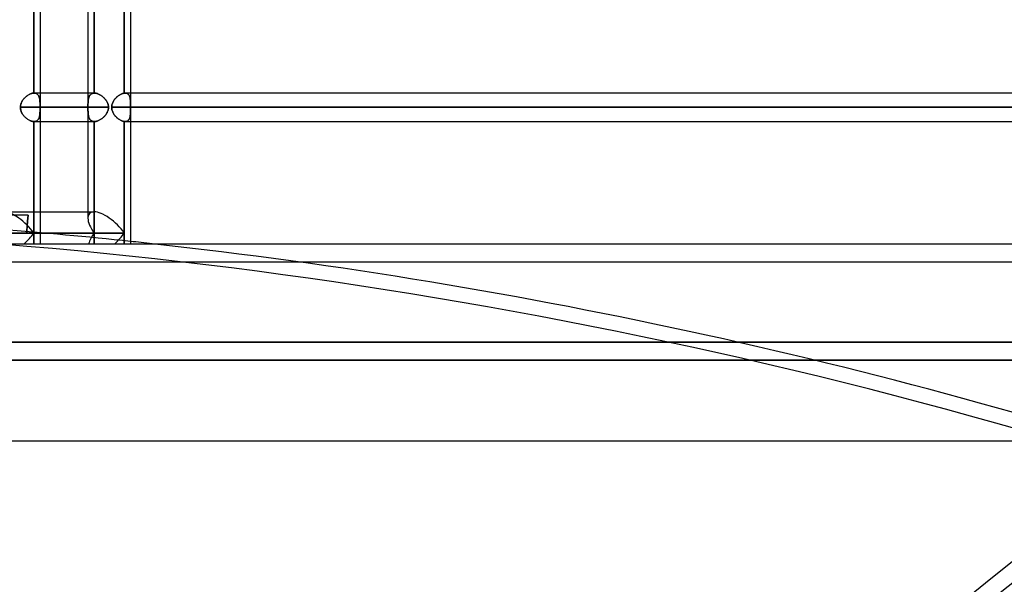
# Model space of a CAD drawing. Header units: millimetres. Extents: x -215 to 215, y -82 to 97.
# Tile 4 of 73: x -126 to -71, y -19 to 13. Entities that reach past the tile are written whole.
import ezdxf

# ---------------------------------------------------------------- set-up
doc = ezdxf.new("R2010")
doc.units = ezdxf.units.MM
doc.layers.add('MAIN-1', color=7, linetype='Continuous')
doc.layers.add('MAIN-2', color=7, linetype='Continuous')

msp = doc.modelspace()

# ---------------------------------------------------------------- linework, layer by layer
at = {"layer": 'MAIN-1'}
for p, q in [((-121.951, 25.211), (-121.951, 1.783)), ((-124.965, 8.404), (-124.965, 15.619)), ((-124.617, 15.619), (-124.617, 8.404)), ((-119.922, 8.401), (-119.922, 15.621)), ((-119.574, 15.619), (-119.574, 8.404)), ((-125.345, 8.252), (-125.376, 8.228)), ((-125.314, 8.274), (-125.345, 8.252)), ((-125.282, 8.295), (-125.314, 8.274)), ((-125.249, 8.314), (-125.282, 8.295)), ((-125.217, 8.332), (-125.249, 8.314)), ((-125.184, 8.347), (-125.217, 8.332)), ((-125.152, 8.361), (-125.184, 8.347)), ((-125.119, 8.373), (-125.152, 8.361)), ((-125.087, 8.383), (-125.119, 8.373)), ((-125.056, 8.392), (-125.087, 8.383)), ((-125.025, 8.398), (-125.056, 8.392)), ((-124.995, 8.402), (-125.025, 8.398)), ((-124.965, 8.404), (-124.995, 8.402)), ((-124.963, 8.404), (-124.965, 8.404)), ((-124.961, 8.404), (-124.963, 8.404)), ((-124.959, 8.404), (-124.961, 8.404)), ((-124.958, 8.404), (-124.959, 8.404)), ((-124.956, 8.404), (-124.958, 8.404)), ((-124.954, 8.404), (-124.956, 8.404)), ((-121.951, 8.404), (-124.954, 8.404)), ((-120.264, 8.247), (-120.298, 8.22)), ((-120.23, 8.271), (-120.264, 8.247)), ((-120.196, 8.295), (-120.23, 8.271)), ((-120.161, 8.316), (-120.196, 8.295)), ((-120.126, 8.335), (-120.161, 8.316)), ((-120.09, 8.352), (-120.126, 8.335)), ((-120.056, 8.366), (-120.09, 8.352)), ((-120.021, 8.379), (-120.056, 8.366)), ((-119.987, 8.389), (-120.021, 8.379)), ((-119.954, 8.396), (-119.987, 8.389)), ((-119.922, 8.401), (-119.954, 8.396)), ((-119.914, 8.402), (-119.922, 8.401)), ((-119.907, 8.403), (-119.914, 8.402)), ((-119.899, 8.403), (-119.907, 8.403)), ((-119.892, 8.403), (-119.899, 8.403)), ((-119.884, 8.404), (-119.892, 8.403)), ((-119.877, 8.404), (-119.884, 8.404)), ((119.877, 8.404), (-119.877, 8.404)), ((-125.708, 7.691), (-125.712, 7.651)), ((-125.701, 7.731), (-125.708, 7.691)), ((-125.692, 7.771), (-125.701, 7.731)), ((-125.68, 7.81), (-125.692, 7.771)), ((-125.667, 7.848), (-125.68, 7.81)), ((-125.651, 7.885), (-125.667, 7.848)), ((-125.633, 7.922), (-125.651, 7.885)), ((-125.614, 7.957), (-125.633, 7.922)), ((-125.592, 7.992), (-125.614, 7.957)), ((-125.57, 8.025), (-125.592, 7.992)), ((-125.545, 8.058), (-125.57, 8.025)), ((-125.52, 8.089), (-125.545, 8.058)), ((-125.493, 8.12), (-125.52, 8.089)), ((-125.465, 8.149), (-125.493, 8.12)), ((-125.436, 8.176), (-125.465, 8.149)), ((-125.407, 8.203), (-125.436, 8.176)), ((-125.376, 8.228), (-125.407, 8.203)), ((-120.615, 7.7), (-120.619, 7.655)), ((-120.607, 7.744), (-120.615, 7.7)), ((-120.596, 7.787), (-120.607, 7.744)), ((-120.582, 7.83), (-120.596, 7.787)), ((-120.566, 7.871), (-120.582, 7.83)), ((-120.547, 7.912), (-120.566, 7.871)), ((-120.526, 7.951), (-120.547, 7.912)), ((-120.503, 7.99), (-120.526, 7.951)), ((-120.478, 8.027), (-120.503, 7.99)), ((-120.451, 8.063), (-120.478, 8.027)), ((-120.423, 8.097), (-120.451, 8.063)), ((-120.393, 8.13), (-120.423, 8.097)), ((-120.362, 8.162), (-120.393, 8.13)), ((-120.33, 8.192), (-120.362, 8.162)), ((-120.298, 8.22), (-120.33, 8.192)), ((-125.712, 7.651), (-125.713, 7.611)), ((-121.951, 7.611), (-125.713, 7.611)), ((-125.713, 7.611), (-125.711, 7.565)), ((-125.711, 7.565), (-125.706, 7.518)), ((-125.706, 7.518), (-125.697, 7.472)), ((-125.697, 7.472), (-125.685, 7.427)), ((-125.685, 7.427), (-125.67, 7.382)), ((-125.67, 7.382), (-125.652, 7.339)), ((-125.652, 7.339), (-125.631, 7.297)), ((-125.631, 7.297), (-125.608, 7.256)), ((-125.608, 7.256), (-125.583, 7.217)), ((-125.583, 7.217), (-125.556, 7.179)), ((-125.556, 7.179), (-125.527, 7.142)), ((-125.527, 7.142), (-125.497, 7.107)), ((-120.619, 7.655), (-120.621, 7.611)), ((120.621, 7.611), (-120.621, 7.611)), ((-120.621, 7.611), (-120.619, 7.567)), ((-120.619, 7.567), (-120.615, 7.522)), ((-120.615, 7.522), (-120.606, 7.478)), ((-120.606, 7.478), (-120.595, 7.434)), ((-120.595, 7.434), (-120.581, 7.391)), ((-120.581, 7.391), (-120.565, 7.349)), ((-120.565, 7.349), (-120.546, 7.308)), ((-120.546, 7.308), (-120.524, 7.269)), ((-120.524, 7.269), (-120.501, 7.23)), ((-120.501, 7.23), (-120.476, 7.193)), ((-120.476, 7.193), (-120.449, 7.158)), ((-120.449, 7.158), (-120.421, 7.123)), ((-125.497, 7.107), (-125.465, 7.074)), ((-125.465, 7.074), (-125.432, 7.042)), ((-125.432, 7.042), (-125.397, 7.012)), ((-125.397, 7.012), (-125.362, 6.983)), ((-125.362, 6.983), (-125.326, 6.957)), ((-125.326, 6.957), (-125.29, 6.933)), ((-125.29, 6.933), (-125.253, 6.911)), ((-125.253, 6.911), (-125.216, 6.89)), ((-125.216, 6.89), (-125.179, 6.873)), ((-125.179, 6.873), (-125.142, 6.857)), ((-125.142, 6.857), (-125.105, 6.844)), ((-125.105, 6.844), (-125.069, 6.834)), ((-125.069, 6.834), (-125.033, 6.826)), ((-125.033, 6.826), (-124.999, 6.821)), ((-124.999, 6.821), (-124.965, 6.819)), ((-124.965, 6.819), (-124.964, 6.819)), ((-124.965, 1.783), (-124.965, 6.819)), ((-124.964, 6.819), (-124.962, 6.819)), ((-124.962, 6.819), (-124.96, 6.819)), ((-124.96, 6.819), (-124.959, 6.819)), ((-124.959, 6.819), (-124.957, 6.819)), ((-124.957, 6.819), (-124.955, 6.819)), ((-124.955, 6.819), (-124.954, 6.819)), ((-124.954, 6.819), (-121.951, 6.819)), ((-124.617, 6.819), (-124.617, 1.783)), ((-120.421, 7.123), (-120.391, 7.09)), ((-120.391, 7.09), (-120.36, 7.059)), ((-120.36, 7.059), (-120.328, 7.029)), ((-120.328, 7.029), (-120.296, 7.001)), ((-120.296, 7.001), (-120.262, 6.974)), ((-120.262, 6.974), (-120.228, 6.95)), ((-120.228, 6.95), (-120.194, 6.927)), ((-120.194, 6.927), (-120.159, 6.906)), ((-120.159, 6.906), (-120.124, 6.887)), ((-120.124, 6.887), (-120.089, 6.87)), ((-120.089, 6.87), (-120.054, 6.856)), ((-120.054, 6.856), (-120.02, 6.843)), ((-120.02, 6.843), (-119.987, 6.834)), ((-119.987, 6.834), (-119.954, 6.826)), ((-119.954, 6.826), (-119.922, 6.821)), ((-119.922, 6.821), (-119.915, 6.821)), ((-119.922, 0.594), (-119.922, 6.821)), ((-119.915, 6.821), (-119.909, 6.82)), ((-119.909, 6.82), (-119.902, 6.82)), ((-119.902, 6.82), (-119.896, 6.819)), ((-119.896, 6.819), (-119.89, 6.819)), ((-119.89, 6.819), (-119.883, 6.819)), ((-119.883, 6.819), (-119.877, 6.819)), ((-119.877, 6.819), (119.877, 6.819)), ((-119.574, 6.819), (-119.574, 0)), ((-126.927, 1.783), (-121.603, 1.783)), ((-119.922, 0.594), (-126.086, 0.594)), ((-119.922, 0), (-119.922, 0.594)), ((-195, 0), (195, 0)), ((-195, -11), (195, -11))]:
    msp.add_line(p, q, dxfattribs=at)
for centre, major_axis, ratio, start_param, end_param in [((-120.762, 0.594), (1.098, -1.098), 0.414214, 1.178097, 2.748894), ((-120.762, 0.594), (1.098, 1.098), 0.414214, -1.701696, -1.178097), ((-106.539, -95.255), (-160.836, 36.11), 0.559017, -1.372887, -1.365443)]:
    msp.add_ellipse(centre, major_axis=major_axis, ratio=ratio, start_param=start_param, end_param=end_param, dxfattribs=at)
at = {"layer": 'MAIN-2'}
for p, q in [((-124.965, 15.619), (-124.965, 8.404)), ((-121.603, 15.619), (-121.603, 8.404)), ((-121.603, 8.404), (-121.603, 15.619)), ((-119.922, 15.621), (-119.922, 8.401)), ((-125.399, 8.21), (-125.363, 8.238)), ((-125.363, 8.238), (-125.327, 8.265)), ((-125.327, 8.265), (-125.291, 8.289)), ((-125.291, 8.289), (-125.254, 8.311)), ((-125.254, 8.311), (-125.217, 8.332)), ((-125.217, 8.332), (-125.18, 8.349)), ((-125.18, 8.349), (-125.142, 8.365)), ((-125.142, 8.365), (-125.105, 8.378)), ((-125.105, 8.378), (-125.069, 8.388)), ((-125.069, 8.388), (-125.033, 8.396)), ((-125.033, 8.396), (-124.999, 8.401)), ((-124.999, 8.401), (-124.965, 8.404)), ((-124.965, 8.404), (-124.963, 8.404)), ((-124.963, 8.404), (-124.961, 8.404)), ((-124.961, 8.404), (-124.959, 8.404)), ((-124.959, 8.404), (-124.957, 8.404)), ((-124.957, 8.404), (-124.956, 8.404)), ((-124.956, 8.404), (-124.954, 8.404)), ((-124.924, 8.403), (-124.954, 8.404)), ((-124.954, 8.404), (-124.924, 8.403)), ((-124.895, 8.399), (-124.924, 8.403)), ((-124.924, 8.403), (-124.895, 8.399)), ((-124.868, 8.393), (-124.895, 8.399)), ((-124.895, 8.399), (-124.867, 8.393)), ((-124.842, 8.385), (-124.868, 8.393)), ((-124.867, 8.393), (-124.842, 8.384)), ((-124.817, 8.374), (-124.842, 8.385)), ((-124.842, 8.384), (-124.817, 8.374)), ((-124.794, 8.361), (-124.817, 8.374)), ((-124.817, 8.374), (-124.795, 8.361)), ((-124.795, 8.361), (-124.773, 8.346)), ((-124.773, 8.346), (-124.794, 8.361)), ((-124.754, 8.329), (-124.773, 8.346)), ((-124.773, 8.346), (-124.754, 8.329)), ((-124.736, 8.31), (-124.754, 8.329)), ((-124.754, 8.329), (-124.736, 8.31)), ((-124.719, 8.289), (-124.736, 8.31)), ((-124.736, 8.31), (-124.719, 8.29)), ((-124.719, 8.29), (-124.704, 8.267)), ((-124.704, 8.267), (-124.719, 8.289)), ((-124.691, 8.243), (-124.704, 8.267)), ((-124.704, 8.267), (-124.691, 8.243)), ((-124.679, 8.217), (-124.691, 8.243)), ((-124.691, 8.243), (-124.679, 8.217)), ((-124.617, 8.404), (-124.617, 6.819)), ((-121.591, 8.404), (-121.951, 8.404)), ((-121.879, 8.21), (-121.866, 8.238)), ((-121.858, 8.252), (-121.871, 8.228)), ((-121.866, 8.238), (-121.851, 8.265)), ((-121.844, 8.274), (-121.858, 8.252)), ((-121.851, 8.265), (-121.834, 8.289)), ((-121.829, 8.295), (-121.844, 8.274)), ((-121.834, 8.289), (-121.815, 8.311)), ((-121.813, 8.314), (-121.829, 8.295)), ((-121.815, 8.311), (-121.795, 8.332)), ((-121.795, 8.332), (-121.813, 8.314)), ((-121.795, 8.332), (-121.773, 8.349)), ((-121.776, 8.347), (-121.795, 8.332)), ((-121.755, 8.361), (-121.776, 8.347)), ((-121.773, 8.349), (-121.749, 8.365)), ((-121.733, 8.373), (-121.755, 8.361)), ((-121.749, 8.365), (-121.723, 8.378)), ((-121.71, 8.383), (-121.733, 8.373)), ((-121.723, 8.378), (-121.695, 8.388)), ((-121.685, 8.392), (-121.71, 8.383)), ((-121.695, 8.388), (-121.666, 8.396)), ((-121.659, 8.398), (-121.685, 8.392)), ((-121.666, 8.396), (-121.635, 8.401)), ((-121.632, 8.402), (-121.659, 8.398)), ((-121.635, 8.401), (-121.603, 8.404)), ((-121.603, 8.404), (-121.632, 8.402)), ((-121.603, 8.404), (-121.601, 8.404)), ((-121.601, 8.404), (-121.603, 8.404)), ((-121.601, 8.404), (-121.599, 8.404)), ((-121.599, 8.404), (-121.601, 8.404)), ((-121.599, 8.404), (-121.597, 8.404)), ((-121.597, 8.404), (-121.599, 8.404)), ((-121.597, 8.404), (-121.595, 8.404)), ((-121.595, 8.404), (-121.597, 8.404)), ((-121.595, 8.404), (-121.593, 8.404)), ((-121.593, 8.404), (-121.595, 8.404)), ((-121.593, 8.404), (-121.591, 8.404)), ((-121.591, 8.404), (-121.593, 8.404)), ((-121.591, 8.404), (-121.559, 8.403)), ((-121.559, 8.403), (-121.591, 8.404)), ((-121.559, 8.403), (-121.526, 8.399)), ((-121.526, 8.399), (-121.559, 8.403)), ((-121.526, 8.399), (-121.492, 8.393)), ((-121.492, 8.393), (-121.526, 8.399)), ((-121.492, 8.393), (-121.458, 8.384)), ((-121.458, 8.385), (-121.492, 8.393)), ((-121.423, 8.374), (-121.458, 8.385)), ((-121.458, 8.384), (-121.423, 8.374)), ((-121.423, 8.374), (-121.387, 8.361)), ((-121.387, 8.361), (-121.423, 8.374)), ((-121.387, 8.361), (-121.352, 8.346)), ((-121.351, 8.346), (-121.387, 8.361)), ((-121.352, 8.346), (-121.316, 8.329)), ((-121.315, 8.329), (-121.351, 8.346)), ((-121.316, 8.329), (-121.28, 8.31)), ((-121.28, 8.31), (-121.315, 8.329)), ((-121.28, 8.31), (-121.245, 8.29)), ((-121.244, 8.289), (-121.28, 8.31)), ((-121.245, 8.29), (-121.21, 8.267)), ((-121.209, 8.267), (-121.244, 8.289)), ((-121.21, 8.267), (-121.175, 8.243)), ((-121.175, 8.242), (-121.209, 8.267)), ((-121.175, 8.243), (-121.141, 8.217)), ((-121.141, 8.217), (-121.175, 8.242)), ((-120.297, 8.221), (-120.263, 8.247)), ((-120.263, 8.247), (-120.229, 8.272)), ((-120.229, 8.272), (-120.194, 8.295)), ((-120.194, 8.295), (-120.16, 8.316)), ((-120.16, 8.316), (-120.125, 8.335)), ((-120.125, 8.335), (-120.09, 8.352)), ((-120.09, 8.352), (-120.055, 8.367)), ((-120.055, 8.367), (-120.021, 8.379)), ((-120.021, 8.379), (-119.987, 8.389)), ((-119.987, 8.389), (-119.954, 8.396)), ((-119.954, 8.396), (-119.922, 8.401)), ((-119.922, 8.401), (-119.914, 8.402)), ((-119.914, 8.402), (-119.907, 8.403)), ((-119.907, 8.403), (-119.899, 8.403)), ((-119.899, 8.403), (-119.892, 8.403)), ((-119.892, 8.403), (-119.884, 8.404)), ((-119.884, 8.404), (-119.877, 8.404)), ((-119.877, 8.404), (-119.847, 8.402)), ((-119.847, 8.402), (-119.877, 8.404)), ((-119.847, 8.402), (-119.818, 8.398)), ((-119.818, 8.398), (-119.847, 8.402)), ((-119.818, 8.398), (-119.791, 8.392)), ((-119.791, 8.392), (-119.818, 8.398)), ((-119.791, 8.392), (-119.766, 8.383)), ((-119.766, 8.383), (-119.791, 8.392)), ((-119.766, 8.383), (-119.742, 8.371)), ((-119.742, 8.371), (-119.766, 8.383)), ((-119.742, 8.371), (-119.72, 8.357)), ((-119.72, 8.357), (-119.742, 8.371)), ((-119.72, 8.357), (-119.7, 8.341)), ((-119.7, 8.34), (-119.72, 8.357)), ((-119.7, 8.341), (-119.682, 8.322)), ((-119.682, 8.322), (-119.7, 8.34)), ((-119.682, 8.322), (-119.665, 8.301)), ((-119.665, 8.301), (-119.682, 8.322)), ((-119.665, 8.301), (-119.65, 8.279)), ((-119.65, 8.278), (-119.665, 8.301)), ((-119.65, 8.279), (-119.637, 8.254)), ((-119.637, 8.254), (-119.65, 8.278)), ((-119.637, 8.254), (-119.625, 8.228)), ((-119.625, 8.227), (-119.637, 8.254)), ((-119.574, 8.404), (-119.574, 7.723)), ((-125.711, 7.658), (-125.706, 7.704)), ((-125.706, 7.704), (-125.697, 7.749)), ((-125.697, 7.749), (-125.685, 7.794)), ((-125.685, 7.794), (-125.67, 7.839)), ((-125.67, 7.839), (-125.652, 7.882)), ((-125.652, 7.882), (-125.632, 7.924)), ((-125.632, 7.924), (-125.609, 7.965)), ((-125.609, 7.965), (-125.584, 8.005)), ((-125.584, 8.005), (-125.557, 8.043)), ((-125.557, 8.043), (-125.528, 8.079)), ((-125.528, 8.079), (-125.498, 8.114)), ((-125.498, 8.114), (-125.466, 8.148)), ((-125.466, 8.148), (-125.433, 8.18)), ((-125.433, 8.18), (-125.399, 8.21)), ((-124.668, 8.19), (-124.679, 8.217)), ((-124.679, 8.217), (-124.668, 8.19)), ((-124.659, 8.161), (-124.668, 8.19)), ((-124.668, 8.19), (-124.659, 8.161)), ((-124.651, 8.132), (-124.659, 8.161)), ((-124.659, 8.161), (-124.651, 8.131)), ((-124.644, 8.101), (-124.651, 8.132)), ((-124.651, 8.131), (-124.644, 8.1)), ((-124.639, 8.069), (-124.644, 8.101)), ((-124.644, 8.1), (-124.638, 8.068)), ((-124.634, 8.036), (-124.639, 8.069)), ((-124.638, 8.068), (-124.633, 8.034)), ((-124.63, 8.003), (-124.634, 8.036)), ((-124.633, 8.034), (-124.63, 8)), ((-124.627, 7.968), (-124.63, 8.003)), ((-124.63, 8), (-124.626, 7.965)), ((-124.624, 7.931), (-124.627, 7.968)), ((-124.626, 7.965), (-124.624, 7.929)), ((-124.622, 7.894), (-124.624, 7.931)), ((-124.624, 7.929), (-124.622, 7.892)), ((-124.62, 7.856), (-124.622, 7.894)), ((-124.622, 7.892), (-124.62, 7.854)), ((-124.619, 7.817), (-124.62, 7.856)), ((-124.62, 7.854), (-124.619, 7.815)), ((-124.619, 7.776), (-124.619, 7.817)), ((-124.619, 7.815), (-124.619, 7.776)), ((-124.618, 7.736), (-124.619, 7.776)), ((-124.619, 7.776), (-124.618, 7.735)), ((-124.618, 7.695), (-124.618, 7.736)), ((-124.618, 7.735), (-124.618, 7.694)), ((-124.618, 7.653), (-124.618, 7.695)), ((-124.618, 7.694), (-124.618, 7.653)), ((-121.947, 7.704), (-121.946, 7.749)), ((-121.946, 7.731), (-121.947, 7.691)), ((-121.947, 7.658), (-121.947, 7.704)), ((-121.947, 7.691), (-121.947, 7.651)), ((-121.944, 7.81), (-121.946, 7.771)), ((-121.946, 7.749), (-121.945, 7.794)), ((-121.946, 7.771), (-121.946, 7.731)), ((-121.945, 7.794), (-121.943, 7.839)), ((-121.943, 7.848), (-121.944, 7.81)), ((-121.941, 7.885), (-121.943, 7.848)), ((-121.943, 7.839), (-121.941, 7.882)), ((-121.941, 7.882), (-121.938, 7.924)), ((-121.939, 7.922), (-121.941, 7.885)), ((-121.935, 7.957), (-121.939, 7.922)), ((-121.938, 7.924), (-121.935, 7.965)), ((-121.935, 7.965), (-121.93, 8.005)), ((-121.932, 7.992), (-121.935, 7.957)), ((-121.927, 8.025), (-121.932, 7.992)), ((-121.93, 8.005), (-121.925, 8.043)), ((-121.922, 8.058), (-121.927, 8.025)), ((-121.925, 8.043), (-121.918, 8.079)), ((-121.916, 8.089), (-121.922, 8.058)), ((-121.918, 8.079), (-121.91, 8.114)), ((-121.909, 8.12), (-121.916, 8.089)), ((-121.91, 8.114), (-121.901, 8.148)), ((-121.901, 8.149), (-121.909, 8.12)), ((-121.901, 8.148), (-121.891, 8.18)), ((-121.892, 8.176), (-121.901, 8.149)), ((-121.882, 8.203), (-121.892, 8.176)), ((-121.891, 8.18), (-121.879, 8.21)), ((-121.871, 8.228), (-121.882, 8.203)), ((-121.141, 8.217), (-121.108, 8.19)), ((-121.108, 8.19), (-121.141, 8.217)), ((-121.108, 8.19), (-121.076, 8.161)), ((-121.076, 8.161), (-121.108, 8.19)), ((-121.076, 8.161), (-121.045, 8.131)), ((-121.045, 8.132), (-121.076, 8.161)), ((-121.016, 8.101), (-121.045, 8.132)), ((-121.045, 8.131), (-121.015, 8.1)), ((-120.988, 8.069), (-121.016, 8.101)), ((-121.015, 8.1), (-120.986, 8.068)), ((-120.961, 8.036), (-120.988, 8.069)), ((-120.986, 8.068), (-120.959, 8.034)), ((-120.936, 8.003), (-120.961, 8.036)), ((-120.959, 8.034), (-120.934, 8)), ((-120.912, 7.968), (-120.936, 8.003)), ((-120.934, 8), (-120.911, 7.965)), ((-120.891, 7.931), (-120.912, 7.968)), ((-120.911, 7.965), (-120.889, 7.929)), ((-120.871, 7.894), (-120.891, 7.931)), ((-120.889, 7.929), (-120.87, 7.892)), ((-120.853, 7.856), (-120.871, 7.894)), ((-120.87, 7.892), (-120.852, 7.854)), ((-120.837, 7.817), (-120.853, 7.856)), ((-120.852, 7.854), (-120.837, 7.815)), ((-120.824, 7.776), (-120.837, 7.817)), ((-120.837, 7.815), (-120.824, 7.776)), ((-120.824, 7.776), (-120.814, 7.735)), ((-120.814, 7.736), (-120.824, 7.776)), ((-120.806, 7.695), (-120.814, 7.736)), ((-120.814, 7.735), (-120.806, 7.694)), ((-120.802, 7.653), (-120.806, 7.695)), ((-120.806, 7.694), (-120.802, 7.653)), ((-120.619, 7.656), (-120.615, 7.7)), ((-120.615, 7.7), (-120.607, 7.744)), ((-120.607, 7.744), (-120.596, 7.787)), ((-120.596, 7.787), (-120.582, 7.83)), ((-120.582, 7.83), (-120.565, 7.872)), ((-120.565, 7.872), (-120.546, 7.913)), ((-120.546, 7.913), (-120.525, 7.953)), ((-120.525, 7.953), (-120.502, 7.991)), ((-120.502, 7.991), (-120.477, 8.028)), ((-120.477, 8.028), (-120.45, 8.064)), ((-120.45, 8.064), (-120.422, 8.098)), ((-120.422, 8.098), (-120.392, 8.131)), ((-120.392, 8.131), (-120.361, 8.163)), ((-120.361, 8.163), (-120.329, 8.193)), ((-120.329, 8.193), (-120.297, 8.221)), ((-119.625, 8.228), (-119.615, 8.2)), ((-119.615, 8.199), (-119.625, 8.227)), ((-119.615, 8.2), (-119.606, 8.17)), ((-119.606, 8.17), (-119.615, 8.199)), ((-119.606, 8.17), (-119.599, 8.139)), ((-119.599, 8.139), (-119.606, 8.17)), ((-119.599, 8.139), (-119.593, 8.107)), ((-119.593, 8.107), (-119.599, 8.139)), ((-119.593, 8.107), (-119.587, 8.073)), ((-119.588, 8.074), (-119.593, 8.107)), ((-119.584, 8.04), (-119.588, 8.074)), ((-119.587, 8.073), (-119.583, 8.038)), ((-119.58, 8.005), (-119.584, 8.04)), ((-119.583, 8.038), (-119.58, 8.002)), ((-119.578, 7.968), (-119.58, 8.005)), ((-119.58, 8.002), (-119.578, 7.966)), ((-119.576, 7.93), (-119.578, 7.968)), ((-119.578, 7.966), (-119.576, 7.928)), ((-119.575, 7.891), (-119.576, 7.93)), ((-119.576, 7.928), (-119.575, 7.889)), ((-119.574, 7.85), (-119.575, 7.891)), ((-119.575, 7.889), (-119.574, 7.849)), ((-119.574, 7.809), (-119.574, 7.85)), ((-119.574, 7.849), (-119.574, 7.809)), ((-119.574, 7.809), (-119.574, 7.767)), ((-119.574, 7.767), (-119.574, 7.809)), ((-119.574, 7.767), (-119.574, 7.724)), ((-119.574, 7.724), (-119.574, 7.767)), ((-119.574, 7.724), (-119.574, 7.706)), ((-119.574, 7.705), (-119.574, 7.724)), ((-119.574, 7.706), (-119.574, 7.687)), ((-119.574, 7.687), (-119.574, 7.705)), ((-125.713, 7.611), (-125.711, 7.658)), ((-125.713, 7.611), (-121.947, 7.611)), ((-125.711, 7.569), (-125.713, 7.611)), ((-125.707, 7.528), (-125.711, 7.569)), ((-125.7, 7.486), (-125.707, 7.528)), ((-125.69, 7.445), (-125.7, 7.486)), ((-125.678, 7.405), (-125.69, 7.445)), ((-125.663, 7.366), (-125.678, 7.405)), ((-125.647, 7.328), (-125.663, 7.366)), ((-125.628, 7.29), (-125.647, 7.328)), ((-125.607, 7.254), (-125.628, 7.29)), ((-125.584, 7.218), (-125.607, 7.254)), ((-125.56, 7.184), (-125.584, 7.218)), ((-125.534, 7.151), (-125.56, 7.184)), ((-125.507, 7.119), (-125.534, 7.151)), ((-124.643, 7.128), (-124.638, 7.159)), ((-124.636, 7.168), (-124.641, 7.137)), ((-124.638, 7.159), (-124.633, 7.192)), ((-124.632, 7.2), (-124.636, 7.168)), ((-124.633, 7.192), (-124.629, 7.226)), ((-124.628, 7.233), (-124.632, 7.2)), ((-124.629, 7.226), (-124.626, 7.26)), ((-124.626, 7.267), (-124.628, 7.233)), ((-124.623, 7.302), (-124.626, 7.267)), ((-124.626, 7.26), (-124.624, 7.296)), ((-124.624, 7.296), (-124.622, 7.333)), ((-124.622, 7.339), (-124.623, 7.302)), ((-124.62, 7.376), (-124.622, 7.339)), ((-124.622, 7.333), (-124.62, 7.37)), ((-124.619, 7.413), (-124.62, 7.376)), ((-124.62, 7.37), (-124.619, 7.409)), ((-124.618, 7.492), (-124.619, 7.452)), ((-124.619, 7.448), (-124.618, 7.488)), ((-124.619, 7.452), (-124.619, 7.413)), ((-124.619, 7.409), (-124.619, 7.448)), ((-124.618, 7.611), (-124.618, 7.653)), ((-124.618, 7.653), (-124.618, 7.611)), ((-124.618, 7.611), (-120.8, 7.611)), ((-120.8, 7.611), (-124.618, 7.611)), ((-124.618, 7.611), (-124.618, 7.571)), ((-124.618, 7.57), (-124.618, 7.611)), ((-124.618, 7.571), (-124.618, 7.531)), ((-124.618, 7.529), (-124.618, 7.57)), ((-124.618, 7.531), (-124.618, 7.492)), ((-124.618, 7.488), (-124.618, 7.529)), ((-121.947, 7.611), (-121.947, 7.658)), ((-121.947, 7.651), (-121.947, 7.611)), ((-121.947, 7.611), (-121.947, 7.565)), ((-121.947, 7.569), (-121.947, 7.611)), ((-121.947, 7.528), (-121.947, 7.569)), ((-121.947, 7.565), (-121.947, 7.518)), ((-121.946, 7.486), (-121.947, 7.528)), ((-121.947, 7.518), (-121.946, 7.472)), ((-121.946, 7.445), (-121.946, 7.486)), ((-121.946, 7.472), (-121.945, 7.427)), ((-121.944, 7.405), (-121.946, 7.445)), ((-121.945, 7.427), (-121.943, 7.382)), ((-121.943, 7.366), (-121.944, 7.405)), ((-121.943, 7.382), (-121.941, 7.339)), ((-121.94, 7.328), (-121.943, 7.366)), ((-121.941, 7.339), (-121.938, 7.297)), ((-121.938, 7.29), (-121.94, 7.328)), ((-121.938, 7.297), (-121.935, 7.256)), ((-121.934, 7.254), (-121.938, 7.29)), ((-121.935, 7.256), (-121.93, 7.217)), ((-121.93, 7.218), (-121.934, 7.254)), ((-121.925, 7.184), (-121.93, 7.218)), ((-121.93, 7.217), (-121.925, 7.179)), ((-121.92, 7.151), (-121.925, 7.184)), ((-121.925, 7.179), (-121.918, 7.142)), ((-121.913, 7.119), (-121.92, 7.151)), ((-121.918, 7.142), (-121.91, 7.107)), ((-121.01, 7.128), (-120.983, 7.159)), ((-120.975, 7.168), (-121.002, 7.137)), ((-120.983, 7.159), (-120.957, 7.192)), ((-120.95, 7.2), (-120.975, 7.168)), ((-120.957, 7.192), (-120.932, 7.226)), ((-120.927, 7.233), (-120.95, 7.2)), ((-120.932, 7.226), (-120.909, 7.26)), ((-120.905, 7.267), (-120.927, 7.233)), ((-120.909, 7.26), (-120.888, 7.296)), ((-120.884, 7.302), (-120.905, 7.267)), ((-120.888, 7.296), (-120.868, 7.333)), ((-120.866, 7.339), (-120.884, 7.302)), ((-120.868, 7.333), (-120.851, 7.37)), ((-120.849, 7.376), (-120.866, 7.339)), ((-120.851, 7.37), (-120.836, 7.409)), ((-120.834, 7.413), (-120.849, 7.376)), ((-120.836, 7.409), (-120.823, 7.448)), ((-120.822, 7.452), (-120.834, 7.413)), ((-120.823, 7.448), (-120.813, 7.488)), ((-120.813, 7.492), (-120.822, 7.452)), ((-120.806, 7.531), (-120.813, 7.492)), ((-120.813, 7.488), (-120.806, 7.529)), ((-120.801, 7.571), (-120.806, 7.531)), ((-120.806, 7.529), (-120.802, 7.57)), ((-120.802, 7.653), (-120.8, 7.611)), ((-120.8, 7.611), (-120.802, 7.653)), ((-120.802, 7.57), (-120.8, 7.611)), ((-120.8, 7.611), (-120.801, 7.571)), ((-120.621, 7.611), (-120.619, 7.656)), ((-120.621, 7.611), (120.621, 7.611)), ((-120.619, 7.567), (-120.621, 7.611)), ((-120.614, 7.522), (-120.619, 7.567)), ((-120.606, 7.478), (-120.614, 7.522)), ((-120.595, 7.434), (-120.606, 7.478)), ((-120.582, 7.392), (-120.595, 7.434)), ((-120.565, 7.35), (-120.582, 7.392)), ((-120.546, 7.31), (-120.565, 7.35)), ((-120.525, 7.27), (-120.546, 7.31)), ((-120.502, 7.232), (-120.525, 7.27)), ((-120.477, 7.195), (-120.502, 7.232)), ((-120.45, 7.159), (-120.477, 7.195)), ((-120.422, 7.124), (-120.45, 7.159)), ((-119.589, 7.141), (-119.594, 7.11)), ((-119.59, 7.133), (-119.586, 7.165)), ((-119.585, 7.172), (-119.589, 7.141)), ((-119.586, 7.165), (-119.582, 7.198)), ((-119.581, 7.205), (-119.585, 7.172)), ((-119.582, 7.198), (-119.579, 7.232)), ((-119.579, 7.238), (-119.581, 7.205)), ((-119.577, 7.272), (-119.579, 7.238)), ((-119.579, 7.232), (-119.577, 7.267)), ((-119.576, 7.308), (-119.577, 7.272)), ((-119.577, 7.267), (-119.576, 7.304)), ((-119.575, 7.344), (-119.576, 7.308)), ((-119.576, 7.304), (-119.575, 7.341)), ((-119.574, 7.382), (-119.575, 7.344)), ((-119.575, 7.341), (-119.574, 7.379)), ((-119.574, 7.687), (-119.574, 7.668)), ((-119.574, 7.668), (-119.574, 7.687)), ((-119.574, 7.668), (-119.574, 7.649)), ((-119.574, 7.649), (-119.574, 7.668)), ((-119.574, 7.649), (-119.574, 7.63)), ((-119.574, 7.63), (-119.574, 7.649)), ((-119.574, 7.63), (-119.574, 7.611)), ((-119.574, 7.611), (-119.574, 7.63)), ((119.574, 7.611), (-119.574, 7.611)), ((-119.574, 7.611), (119.574, 7.611)), ((-119.574, 7.592), (-119.574, 7.611)), ((-119.574, 7.611), (-119.574, 7.592)), ((-119.574, 7.573), (-119.574, 7.592)), ((-119.574, 7.592), (-119.574, 7.574)), ((-119.574, 7.574), (-119.574, 7.555)), ((-119.574, 7.554), (-119.574, 7.573)), ((-119.574, 7.555), (-119.574, 7.536)), ((-119.574, 7.536), (-119.574, 7.554)), ((-119.574, 7.517), (-119.574, 7.536)), ((-119.574, 7.536), (-119.574, 7.518)), ((-119.574, 7.518), (-119.574, 7.499)), ((-119.574, 7.498), (-119.574, 7.517)), ((-119.574, 7.5), (-119.574, 6.819)), ((-119.574, 7.499), (-119.574, 7.459)), ((-119.574, 7.458), (-119.574, 7.498)), ((-119.574, 7.459), (-119.574, 7.42)), ((-119.574, 7.418), (-119.574, 7.458)), ((-119.574, 7.42), (-119.574, 7.382)), ((-119.574, 7.379), (-119.574, 7.418)), ((-125.479, 7.088), (-125.507, 7.119)), ((-125.45, 7.059), (-125.479, 7.088)), ((-125.42, 7.031), (-125.45, 7.059)), ((-125.389, 7.004), (-125.42, 7.031)), ((-125.357, 6.979), (-125.389, 7.004)), ((-125.325, 6.956), (-125.357, 6.979)), ((-125.292, 6.934), (-125.325, 6.956)), ((-125.258, 6.914), (-125.292, 6.934)), ((-125.225, 6.895), (-125.258, 6.914)), ((-125.191, 6.878), (-125.225, 6.895)), ((-125.158, 6.864), (-125.191, 6.878)), ((-125.124, 6.851), (-125.158, 6.864)), ((-125.091, 6.84), (-125.124, 6.851)), ((-125.059, 6.832), (-125.091, 6.84)), ((-125.027, 6.825), (-125.059, 6.832)), ((-124.996, 6.821), (-125.027, 6.825)), ((-124.965, 6.819), (-124.996, 6.821)), ((-124.965, 6.819), (-124.965, 0.594)), ((-124.964, 6.819), (-124.965, 6.819)), ((-124.962, 6.819), (-124.964, 6.819)), ((-124.96, 6.819), (-124.962, 6.819)), ((-124.959, 6.819), (-124.96, 6.819)), ((-124.957, 6.819), (-124.959, 6.819)), ((-124.955, 6.819), (-124.957, 6.819)), ((-124.954, 6.819), (-124.955, 6.819)), ((-124.924, 6.82), (-124.954, 6.819)), ((-124.954, 6.819), (-124.925, 6.82)), ((-124.925, 6.82), (-124.897, 6.823)), ((-124.896, 6.823), (-124.924, 6.82)), ((-124.897, 6.823), (-124.871, 6.829)), ((-124.87, 6.829), (-124.896, 6.823)), ((-124.871, 6.829), (-124.846, 6.836)), ((-124.845, 6.837), (-124.87, 6.829)), ((-124.846, 6.836), (-124.822, 6.846)), ((-124.821, 6.847), (-124.845, 6.837)), ((-124.822, 6.846), (-124.8, 6.858)), ((-124.798, 6.859), (-124.821, 6.847)), ((-124.8, 6.858), (-124.78, 6.872)), ((-124.777, 6.873), (-124.798, 6.859)), ((-124.78, 6.872), (-124.76, 6.887)), ((-124.758, 6.889), (-124.777, 6.873)), ((-124.76, 6.887), (-124.743, 6.904)), ((-124.74, 6.907), (-124.758, 6.889)), ((-124.743, 6.904), (-124.727, 6.923)), ((-124.724, 6.927), (-124.74, 6.907)), ((-124.727, 6.923), (-124.712, 6.944)), ((-124.709, 6.948), (-124.724, 6.927)), ((-124.712, 6.944), (-124.698, 6.966)), ((-124.695, 6.971), (-124.709, 6.948)), ((-124.698, 6.966), (-124.686, 6.99)), ((-124.683, 6.996), (-124.695, 6.971)), ((-124.686, 6.99), (-124.675, 7.015)), ((-124.672, 7.022), (-124.683, 6.996)), ((-124.675, 7.015), (-124.665, 7.041)), ((-124.663, 7.049), (-124.672, 7.022)), ((-124.665, 7.041), (-124.657, 7.069)), ((-124.655, 7.077), (-124.663, 7.049)), ((-124.657, 7.069), (-124.65, 7.098)), ((-124.648, 7.106), (-124.655, 7.077)), ((-124.65, 7.098), (-124.643, 7.128)), ((-124.641, 7.137), (-124.648, 7.106)), ((-121.951, 6.819), (-121.591, 6.819)), ((-121.905, 7.088), (-121.913, 7.119)), ((-121.91, 7.107), (-121.901, 7.074)), ((-121.897, 7.059), (-121.905, 7.088)), ((-121.901, 7.074), (-121.891, 7.042)), ((-121.887, 7.031), (-121.897, 7.059)), ((-121.891, 7.042), (-121.879, 7.012)), ((-121.875, 7.004), (-121.887, 7.031)), ((-121.879, 7.012), (-121.865, 6.983)), ((-121.863, 6.979), (-121.875, 7.004)), ((-121.865, 6.983), (-121.85, 6.957)), ((-121.849, 6.956), (-121.863, 6.979)), ((-121.85, 6.957), (-121.833, 6.933)), ((-121.834, 6.934), (-121.849, 6.956)), ((-121.818, 6.914), (-121.834, 6.934)), ((-121.833, 6.933), (-121.815, 6.911)), ((-121.8, 6.895), (-121.818, 6.914)), ((-121.815, 6.911), (-121.794, 6.89)), ((-121.78, 6.878), (-121.8, 6.895)), ((-121.794, 6.89), (-121.772, 6.873)), ((-121.759, 6.864), (-121.78, 6.878)), ((-121.772, 6.873), (-121.748, 6.857)), ((-121.736, 6.851), (-121.759, 6.864)), ((-121.748, 6.857), (-121.722, 6.844)), ((-121.712, 6.84), (-121.736, 6.851)), ((-121.722, 6.844), (-121.695, 6.834)), ((-121.687, 6.832), (-121.712, 6.84)), ((-121.695, 6.834), (-121.666, 6.826)), ((-121.66, 6.825), (-121.687, 6.832)), ((-121.666, 6.826), (-121.635, 6.821)), ((-121.632, 6.821), (-121.66, 6.825)), ((-121.635, 6.821), (-121.603, 6.819)), ((-121.603, 6.819), (-121.632, 6.821)), ((-121.603, 6.819), (-121.603, 0.594)), ((-121.601, 6.819), (-121.603, 6.819)), ((-121.603, 6.819), (-121.601, 6.819)), ((-121.603, 0.594), (-121.603, 6.819)), ((-121.6, 6.819), (-121.601, 6.819)), ((-121.601, 6.819), (-121.6, 6.819)), ((-121.598, 6.819), (-121.6, 6.819)), ((-121.6, 6.819), (-121.598, 6.819)), ((-121.596, 6.819), (-121.598, 6.819)), ((-121.598, 6.819), (-121.596, 6.819)), ((-121.595, 6.819), (-121.596, 6.819)), ((-121.596, 6.819), (-121.595, 6.819)), ((-121.593, 6.819), (-121.595, 6.819)), ((-121.595, 6.819), (-121.593, 6.819)), ((-121.591, 6.819), (-121.593, 6.819)), ((-121.593, 6.819), (-121.591, 6.819)), ((-121.56, 6.82), (-121.591, 6.819)), ((-121.591, 6.819), (-121.561, 6.82)), ((-121.561, 6.82), (-121.529, 6.823)), ((-121.528, 6.823), (-121.56, 6.82)), ((-121.529, 6.823), (-121.497, 6.829)), ((-121.495, 6.829), (-121.528, 6.823)), ((-121.497, 6.829), (-121.464, 6.836)), ((-121.462, 6.837), (-121.495, 6.829)), ((-121.464, 6.836), (-121.43, 6.846)), ((-121.428, 6.847), (-121.462, 6.837)), ((-121.43, 6.846), (-121.397, 6.858)), ((-121.393, 6.859), (-121.428, 6.847)), ((-121.397, 6.858), (-121.363, 6.872)), ((-121.358, 6.873), (-121.393, 6.859)), ((-121.363, 6.872), (-121.328, 6.887)), ((-121.324, 6.889), (-121.358, 6.873)), ((-121.328, 6.887), (-121.294, 6.904)), ((-121.289, 6.907), (-121.324, 6.889)), ((-121.294, 6.904), (-121.261, 6.923)), ((-121.255, 6.927), (-121.289, 6.907)), ((-121.261, 6.923), (-121.227, 6.944)), ((-121.22, 6.948), (-121.255, 6.927)), ((-121.227, 6.944), (-121.194, 6.966)), ((-121.187, 6.971), (-121.22, 6.948)), ((-121.194, 6.966), (-121.161, 6.99)), ((-121.153, 6.996), (-121.187, 6.971)), ((-121.161, 6.99), (-121.129, 7.015)), ((-121.121, 7.022), (-121.153, 6.996)), ((-121.129, 7.015), (-121.098, 7.041)), ((-121.09, 7.049), (-121.121, 7.022)), ((-121.098, 7.041), (-121.068, 7.069)), ((-121.059, 7.077), (-121.09, 7.049)), ((-121.068, 7.069), (-121.038, 7.098)), ((-121.03, 7.106), (-121.059, 7.077)), ((-121.038, 7.098), (-121.01, 7.128)), ((-121.002, 7.137), (-121.03, 7.106)), ((-120.392, 7.092), (-120.422, 7.124)), ((-120.362, 7.06), (-120.392, 7.092)), ((-120.33, 7.03), (-120.362, 7.06)), ((-120.297, 7.002), (-120.33, 7.03)), ((-120.264, 6.975), (-120.297, 7.002)), ((-120.23, 6.951), (-120.264, 6.975)), ((-120.195, 6.928), (-120.23, 6.951)), ((-120.16, 6.907), (-120.195, 6.928)), ((-120.125, 6.888), (-120.16, 6.907)), ((-120.09, 6.871), (-120.125, 6.888)), ((-120.056, 6.856), (-120.09, 6.871)), ((-120.021, 6.844), (-120.056, 6.856)), ((-119.987, 6.834), (-120.021, 6.844)), ((-119.954, 6.826), (-119.987, 6.834)), ((-119.922, 6.821), (-119.954, 6.826)), ((-119.922, 6.821), (-119.922, 0.594)), ((-119.915, 6.821), (-119.922, 6.821)), ((-119.909, 6.82), (-119.915, 6.821)), ((-119.902, 6.82), (-119.909, 6.82)), ((-119.896, 6.819), (-119.902, 6.82)), ((-119.89, 6.819), (-119.896, 6.819)), ((-119.883, 6.819), (-119.89, 6.819)), ((-119.877, 6.819), (-119.883, 6.819)), ((-119.877, 6.819), (-119.849, 6.82)), ((-119.849, 6.82), (-119.877, 6.819)), ((-119.849, 6.82), (-119.823, 6.823)), ((-119.822, 6.823), (-119.849, 6.82)), ((-119.823, 6.823), (-119.798, 6.829)), ((-119.797, 6.829), (-119.822, 6.823)), ((-119.798, 6.829), (-119.774, 6.837)), ((-119.773, 6.837), (-119.797, 6.829)), ((-119.774, 6.837), (-119.752, 6.847)), ((-119.75, 6.847), (-119.773, 6.837)), ((-119.752, 6.847), (-119.731, 6.859)), ((-119.729, 6.86), (-119.75, 6.847)), ((-119.731, 6.859), (-119.711, 6.872)), ((-119.71, 6.874), (-119.729, 6.86)), ((-119.711, 6.872), (-119.694, 6.888)), ((-119.692, 6.89), (-119.71, 6.874)), ((-119.694, 6.888), (-119.677, 6.906)), ((-119.675, 6.908), (-119.692, 6.89)), ((-119.677, 6.906), (-119.662, 6.925)), ((-119.66, 6.928), (-119.675, 6.908)), ((-119.662, 6.925), (-119.649, 6.946)), ((-119.647, 6.95), (-119.66, 6.928)), ((-119.649, 6.946), (-119.637, 6.969)), ((-119.635, 6.973), (-119.647, 6.95)), ((-119.637, 6.969), (-119.626, 6.993)), ((-119.624, 6.998), (-119.635, 6.973)), ((-119.626, 6.993), (-119.617, 7.018)), ((-119.614, 7.024), (-119.624, 6.998)), ((-119.617, 7.018), (-119.608, 7.045)), ((-119.606, 7.052), (-119.614, 7.024)), ((-119.608, 7.045), (-119.601, 7.073)), ((-119.599, 7.08), (-119.606, 7.052)), ((-119.601, 7.073), (-119.595, 7.102)), ((-119.594, 7.11), (-119.599, 7.08)), ((-119.595, 7.102), (-119.59, 7.133)), ((-124.965, 0.594), (-124.965, 1.783)), ((-124.617, 1.783), (-124.617, 0)), ((-121.951, 1.783), (-121.951, 1.435)), ((-125.288, 1.594), (-127.381, 1.594)), ((-125.332, 1.083), (-125.326, 1.146)), ((-125.326, 1.146), (-125.332, 1.083)), ((-125.326, 1.146), (-125.321, 1.207)), ((-125.321, 1.207), (-125.326, 1.146)), ((-125.321, 1.207), (-125.315, 1.263)), ((-125.315, 1.263), (-125.321, 1.207)), ((-125.315, 1.263), (-125.31, 1.316)), ((-125.31, 1.316), (-125.315, 1.263)), ((-125.31, 1.316), (-125.305, 1.365)), ((-125.305, 1.365), (-125.31, 1.316)), ((-125.305, 1.365), (-125.301, 1.41)), ((-125.301, 1.41), (-125.305, 1.365)), ((-125.301, 1.41), (-125.297, 1.453)), ((-125.297, 1.453), (-125.301, 1.41)), ((-125.297, 1.453), (-125.293, 1.493)), ((-125.293, 1.493), (-125.297, 1.453)), ((-125.293, 1.493), (-125.29, 1.529)), ((-125.29, 1.529), (-125.293, 1.493)), ((-125.29, 1.529), (-125.289, 1.563)), ((-125.289, 1.563), (-125.29, 1.529)), ((-125.289, 1.563), (-125.288, 1.594)), ((-125.288, 1.594), (-125.289, 1.563)), ((-128.715, 0.594), (-124.965, 0.594)), ((-124.965, 0.594), (-128.267, 0.594)), ((-127.767, 0.594), (-125.353, 0.594)), ((-126.086, 0.594), (-119.922, 0.594)), ((-125.353, 0.594), (-125.352, 0.665)), ((-125.352, 0.665), (-125.353, 0.594)), ((-125.353, 0.594), (-121.603, 0.594)), ((-121.603, 0.594), (-125.353, 0.594)), ((-125.352, 0.665), (-125.351, 0.737)), ((-125.351, 0.737), (-125.352, 0.665)), ((-125.351, 0.737), (-125.349, 0.808)), ((-125.349, 0.808), (-125.351, 0.737)), ((-125.349, 0.808), (-125.345, 0.879)), ((-125.345, 0.879), (-125.349, 0.808)), ((-125.345, 0.879), (-125.342, 0.949)), ((-125.342, 0.949), (-125.345, 0.879)), ((-125.342, 0.949), (-125.337, 1.017)), ((-125.337, 1.017), (-125.342, 0.949)), ((-125.337, 1.017), (-125.332, 1.083)), ((-125.332, 1.083), (-125.337, 1.017)), ((-124.965, 0.594), (-124.965, 0)), ((-124.965, 0), (-124.965, 0.594)), ((-121.603, 0.594), (-121.603, 0)), ((-121.603, 0), (-121.603, 0.594)), ((-119.922, 0.594), (-119.922, 0)), ((-194, -1), (194, -1)), ((0, -5.5), (-158.5, -5.5)), ((-158.5, -5.5), (0, -5.5)), ((0, -6.5), (-159.5, -6.5)), ((-159.5, -6.5), (0, -6.5))]:
    msp.add_line(p, q, dxfattribs=at)
for centre, major_axis, ratio, start_param, end_param in [((-125.806, 0.594), (1.098, -1.098), 0.414214, 1.178097, 2.748894), ((-125.806, 0.594), (1.098, -1.098), 0.414214, 1.178097, 2.748894), ((-120.762, 0.594), (1.098, -1.098), 0.414214, 2.748894, 3.545744), ((-120.762, 0.594), (1.098, -1.098), 0.414214, 2.748894, 3.545744), ((-120.762, 0.594), (1.098, -1.098), 0.414214, 1.178097, 2.748894), ((-106.539, -95.255), (-160.836, 36.11), 0.559017, -1.365443, -1.275758), ((-120.762, 0.594), (1.098, -1.098), 0.414214, -2.737442, -1.963495), ((-120.762, 0.594), (1.098, -1.098), 0.414214, -2.737442, -1.963495), ((-106.721, -96.064), (160.836, -36.11), 0.559017, 1.386648, 1.952701), ((28.187, -35.905), (174.084, 102.324), 0.345492, 1.788027, 2.416345), ((-125.806, 0.594), (1.098, 1.098), 0.414214, -1.701696, -1.178097), ((-125.806, 0.594), (1.098, 1.098), 0.414214, -1.701696, -1.178097), ((-120.762, 0.594), (1.098, 1.098), 0.414214, 1.963495, 2.487094), ((-120.762, 0.594), (1.098, 1.098), 0.414214, 1.963495, 2.487094), ((-120.762, 0.594), (1.098, 1.098), 0.414214, -1.701696, -1.178097), ((45.132, -35.905), (197.024, -44.235), 0.559017, -3.067007, -2.445529), ((45.314, -35.095), (-197.024, 44.235), 0.559017, 0.081729, 0.696064), ((27.711, -35.095), (-174.084, -102.324), 0.345492, -1.339582, -0.725247), ((-106.539, -95.255), (-160.836, 36.11), 0.559017, -1.754945, -1.372887)]:
    msp.add_ellipse(centre, major_axis=major_axis, ratio=ratio, start_param=start_param, end_param=end_param, dxfattribs=at)

doc.saveas('drawing.dxf')
